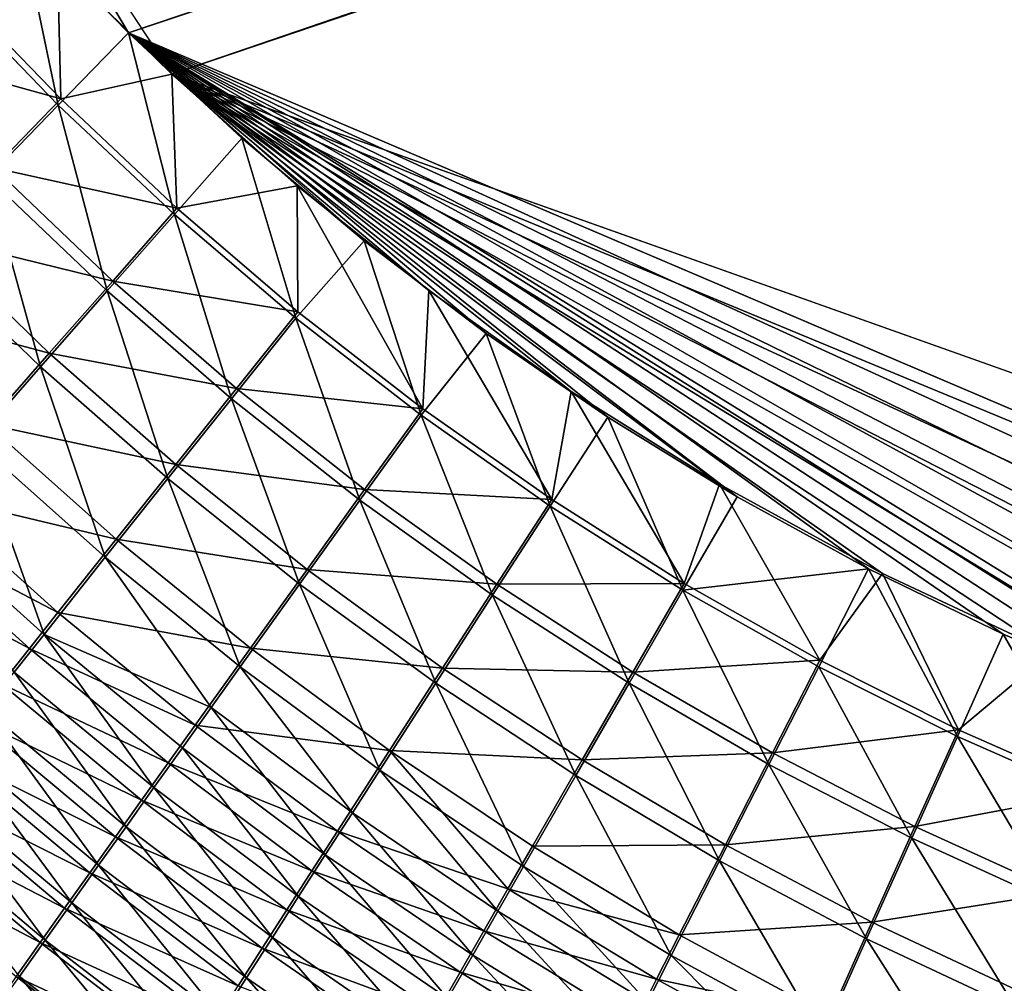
# Model space of a CAD drawing. Header units: metres. Extents: x -901 to 901, y -486 to 401.
# Tile 64 of 256: x -525 to -484, y -228 to -188. Entities that reach past the tile are written whole.
import ezdxf

# ---------------------------------------------------------------- set-up
doc = ezdxf.new("R2010")
doc.units = ezdxf.units.M

msp = doc.modelspace()

# ---------------------------------------------------------------- linework, layer by layer
at = {"layer": 'top0'}
for points in [[(-520.393921, -188.45813, -493.390167), (-556.825012, -127.259506, -492.974121), (-63.320282, -33.791721, -503.495331)], [(-63.258526, -33.780186, -500.496002), (-553.594482, -136.830185, -490.000427), (-518.588135, -190.194061, -490.413635)], [(-62.851711, -35.5509, -503.495331), (-520.393921, -188.45813, -493.390167), (-63.320282, -33.791721, -503.495331)], [(-62.84462, -35.365765, -500.496002), (-63.258526, -33.780186, -500.496002), (-518.588135, -190.194061, -490.413635)], [(-518.588135, -190.194061, -490.413635), (-423.970123, -223.826447, -491.966522), (-62.84462, -35.365765, -500.496002)], [(-437.335358, -223.870071, -494.717072), (-520.393921, -188.45813, -493.390167), (-62.851711, -35.5509, -503.495331)], [(-520.393921, -188.45813, -493.390167), (-524.934204, -183.812775, -493.330139), (-556.825012, -127.259506, -492.974121)], [(-518.588135, -190.194061, -490.413635), (-553.594482, -136.830185, -490.000427), (-523.358032, -185.491104, -490.349915)], [(-527.994629, -186.666229, -493.109589), (-524.934204, -183.812775, -493.330139), (-523.337769, -191.477264, -493.167603)], [(-524.934204, -183.812775, -493.330139), (-520.393921, -188.45813, -493.390167), (-523.337769, -191.477264, -493.167603)], [(-523.358032, -185.491104, -490.349915), (-527.870422, -186.42131, -490.119781), (-523.226501, -191.224335, -490.177795)], [(-518.588135, -190.194061, -490.413635), (-523.358032, -185.491104, -490.349915), (-523.226501, -191.224335, -490.177795)], [(-523.226501, -191.224335, -490.177795), (-527.870422, -186.42131, -490.119781), (-530.772095, -189.130692, -489.642944)], [(-527.994629, -186.666229, -493.109589), (-523.337769, -191.477264, -493.167603), (-526.270569, -194.498108, -492.65921)], [(-523.337769, -191.477264, -493.167603), (-520.393921, -188.45813, -493.390167), (-518.471558, -196.050323, -493.229462)], [(-520.393921, -188.45813, -493.390167), (-515.65564, -192.85997, -493.454346), (-518.471558, -196.050323, -493.229462)], [(-437.335358, -223.870071, -494.717072), (-443.178528, -223.713989, -494.608795), (-520.393921, -188.45813, -493.390167)], [(-443.178528, -223.713989, -494.608795), (-449.004364, -223.236893, -494.503418), (-520.393921, -188.45813, -493.390167)], [(-520.393921, -188.45813, -493.390167), (-449.004364, -223.236893, -494.503418), (-454.678619, -222.464706, -494.403168)], [(-454.678619, -222.464706, -494.403168), (-459.38681, -221.592926, -494.321655), (-520.393921, -188.45813, -493.390167)], [(-459.38681, -221.592926, -494.321655), (-465.170959, -220.232056, -494.223541), (-520.393921, -188.45813, -493.390167)], [(-520.393921, -188.45813, -493.390167), (-465.170959, -220.232056, -494.223541), (-472.374176, -218.08316, -494.10437)], [(-472.374176, -218.08316, -494.10437), (-474.462921, -217.363785, -494.070435), (-520.393921, -188.45813, -493.390167)], [(-474.462921, -217.363785, -494.070435), (-478.14621, -215.987137, -494.01123), (-520.393921, -188.45813, -493.390167)], [(-520.393921, -188.45813, -493.390167), (-478.14621, -215.987137, -494.01123), (-483.842773, -213.578735, -493.921265)], [(-483.842773, -213.578735, -493.921265), (-489.474823, -210.849426, -493.834198), (-520.393921, -188.45813, -493.390167)], [(-489.474823, -210.849426, -493.834198), (-494.963257, -207.837082, -493.75119), (-520.393921, -188.45813, -493.390167)], [(-520.393921, -188.45813, -493.390167), (-494.963257, -207.837082, -493.75119), (-500.363434, -204.511017, -493.671234)], [(-500.363434, -204.511017, -493.671234), (-505.455383, -201.020493, -493.597443), (-520.393921, -188.45813, -493.390167)], [(-505.455383, -201.020493, -493.597443), (-510.556488, -197.147537, -493.525055), (-520.393921, -188.45813, -493.390167)], [(-520.393921, -188.45813, -493.390167), (-510.556488, -197.147537, -493.525055), (-515.65564, -192.85997, -493.454346)], [(-523.226501, -191.224335, -490.177795), (-530.772095, -189.130692, -489.642944), (-526.021057, -194.097519, -489.693878)], [(-518.588135, -190.194061, -490.413635), (-523.226501, -191.224335, -490.177795), (-518.372864, -195.790604, -490.239655)], [(-446.716522, -223.428253, -491.544159), (-437.279114, -223.842056, -491.717743), (-518.588135, -190.194061, -490.413635)], [(-437.279114, -223.842056, -491.717743), (-423.970123, -223.826447, -491.966522), (-518.588135, -190.194061, -490.413635)], [(-513.346191, -194.848602, -490.485504), (-507.848602, -199.222702, -490.562836), (-518.588135, -190.194061, -490.413635)], [(-507.848602, -199.222702, -490.562836), (-501.903381, -203.435165, -490.648529), (-518.588135, -190.194061, -490.413635)], [(-518.588135, -190.194061, -490.413635), (-501.903381, -203.435165, -490.648529), (-495.702362, -207.316711, -490.740112)], [(-495.702362, -207.316711, -490.740112), (-488.887115, -211.042206, -490.843292), (-518.588135, -190.194061, -490.413635)], [(-488.887115, -211.042206, -490.843292), (-481.853058, -214.34523, -490.952545), (-518.588135, -190.194061, -490.413635)], [(-518.588135, -190.194061, -490.413635), (-481.853058, -214.34523, -490.952545), (-473.900177, -217.460693, -491.079559)], [(-473.900177, -217.460693, -491.079559), (-465.779663, -219.993759, -491.213226), (-518.588135, -190.194061, -490.413635)], [(-465.779663, -219.993759, -491.213226), (-456.292633, -222.140701, -491.374786), (-518.588135, -190.194061, -490.413635)], [(-518.588135, -190.194061, -490.413635), (-456.292633, -222.140701, -491.374786), (-446.716522, -223.428253, -491.544159)], [(-513.346191, -194.848602, -490.485504), (-518.588135, -190.194061, -490.413635), (-518.372864, -195.790604, -490.239655)], [(-518.372864, -195.790604, -490.239655), (-523.226501, -191.224335, -490.177795), (-526.021057, -194.097519, -489.693878)], [(-526.270569, -194.498108, -492.65921), (-523.337769, -191.477264, -493.167603), (-521.284912, -199.244263, -492.712402)], [(-523.337769, -191.477264, -493.167603), (-518.471558, -196.050323, -493.229462), (-521.284912, -199.244263, -492.712402)], [(-518.471558, -196.050323, -493.229462), (-515.65564, -192.85997, -493.454346), (-513.411926, -200.373917, -493.294983)], [(-515.65564, -192.85997, -493.454346), (-510.556488, -197.147537, -493.525055), (-513.411926, -200.373917, -493.294983)], [(-521.053833, -198.828476, -489.747498), (-526.021057, -194.097519, -489.693878), (-528.787292, -196.945404, -488.940765)], [(-518.372864, -195.790604, -490.239655), (-526.021057, -194.097519, -489.693878), (-521.053833, -198.828476, -489.747498)], [(-524.068848, -202.40947, -491.906433), (-529.173706, -197.49234, -491.867981), (-526.270569, -194.498108, -492.65921)], [(-521.284912, -199.244263, -492.712402), (-524.068848, -202.40947, -491.906433), (-526.270569, -194.498108, -492.65921)], [(-513.346191, -194.848602, -490.485504), (-518.372864, -195.790604, -490.239655), (-513.325134, -200.108536, -490.305237)], [(-507.848602, -199.222702, -490.562836), (-513.346191, -194.848602, -490.485504), (-508.098907, -204.16658, -490.374359)], [(-508.098907, -204.16658, -490.374359), (-513.346191, -194.848602, -490.485504), (-513.325134, -200.108536, -490.305237)], [(-513.325134, -200.108536, -490.305237), (-518.372864, -195.790604, -490.239655), (-521.053833, -198.828476, -489.747498)], [(-521.284912, -199.244263, -492.712402), (-518.471558, -196.050323, -493.229462), (-516.098083, -203.74176, -492.767975)], [(-518.471558, -196.050323, -493.229462), (-513.411926, -200.373917, -493.294983), (-516.098083, -203.74176, -492.767975)], [(-531.510193, -199.752487, -487.921326), (-523.706848, -201.839066, -488.980408), (-528.787292, -196.945404, -488.940765)], [(-528.787292, -196.945404, -488.940765), (-523.706848, -201.839066, -488.980408), (-521.053833, -198.828476, -489.747498)], [(-513.411926, -200.373917, -493.294983), (-510.556488, -197.147537, -493.525055), (-508.174469, -204.436523, -493.364075)], [(-510.556488, -197.147537, -493.525055), (-505.455383, -201.020493, -493.597443), (-508.174469, -204.436523, -493.364075)], [(-529.173706, -197.49234, -491.867981), (-524.068848, -202.40947, -491.906433), (-526.807922, -205.528397, -490.814636)], [(-523.706848, -201.839066, -488.980408), (-515.885315, -203.311935, -489.80365), (-521.053833, -198.828476, -489.747498)], [(-521.053833, -198.828476, -489.747498), (-515.885315, -203.311935, -489.80365), (-513.325134, -200.108536, -490.305237)], [(-518.75531, -207.078659, -491.945099), (-524.068848, -202.40947, -491.906433), (-521.284912, -199.244263, -492.712402)], [(-516.098083, -203.74176, -492.767975), (-518.75531, -207.078659, -491.945099), (-521.284912, -199.244263, -492.712402)], [(-502.709717, -207.95314, -490.44693), (-507.848602, -199.222702, -490.562836), (-508.098907, -204.16658, -490.374359)], [(-501.903381, -203.435165, -490.648529), (-507.848602, -199.222702, -490.562836), (-502.709717, -207.95314, -490.44693)], [(-523.706848, -201.839066, -488.980408), (-531.510193, -199.752487, -487.921326), (-526.317078, -204.805618, -487.941284)], [(-515.885315, -203.311935, -489.80365), (-508.098907, -204.16658, -490.374359), (-513.325134, -200.108536, -490.305237)], [(-516.098083, -203.74176, -492.767975), (-513.411926, -200.373917, -493.294983), (-510.725159, -207.97908, -492.825745)], [(-513.411926, -200.373917, -493.294983), (-508.174469, -204.436523, -493.364075), (-510.725159, -207.97908, -492.825745)], [(-508.174469, -204.436523, -493.364075), (-505.455383, -201.020493, -493.597443), (-502.775055, -208.226654, -493.436523)], [(-505.455383, -201.020493, -493.597443), (-500.363434, -204.511017, -493.671234), (-502.775055, -208.226654, -493.436523)], [(-518.417847, -206.485901, -489.020477), (-523.706848, -201.839066, -488.980408), (-526.317078, -204.805618, -487.941284)], [(-518.417847, -206.485901, -489.020477), (-515.885315, -203.311935, -489.80365), (-523.706848, -201.839066, -488.980408)], [(-526.807922, -205.528397, -490.814636), (-524.068848, -202.40947, -491.906433), (-521.368347, -210.36557, -490.82962)], [(-524.068848, -202.40947, -491.906433), (-518.75531, -207.078659, -491.945099), (-521.368347, -210.36557, -490.82962)], [(-510.530212, -207.53627, -489.862061), (-515.885315, -203.311935, -489.80365), (-518.417847, -206.485901, -489.020477)], [(-510.530212, -207.53627, -489.862061), (-508.098907, -204.16658, -490.374359), (-515.885315, -203.311935, -489.80365)], [(-497.173157, -211.45665, -490.522797), (-501.903381, -203.435165, -490.648529), (-502.709717, -207.95314, -490.44693)], [(-495.702362, -207.316711, -490.740112), (-501.903381, -203.435165, -490.648529), (-497.173157, -211.45665, -490.522797)], [(-513.247314, -211.488235, -491.983673), (-518.75531, -207.078659, -491.945099), (-516.098083, -203.74176, -492.767975)], [(-510.725159, -207.97908, -492.825745), (-513.247314, -211.488235, -491.983673), (-516.098083, -203.74176, -492.767975)], [(-510.725159, -207.97908, -492.825745), (-508.174469, -204.436523, -493.364075), (-505.181091, -211.944672, -492.885468)], [(-502.709717, -207.95314, -490.44693), (-508.098907, -204.16658, -490.374359), (-510.530212, -207.53627, -489.862061)], [(-508.174469, -204.436523, -493.364075), (-502.775055, -208.226654, -493.436523), (-505.181091, -211.944672, -492.885468)], [(-526.317078, -204.805618, -487.941284), (-528.870361, -207.712143, -486.633972), (-520.908264, -209.61235, -487.958862)], [(-518.417847, -206.485901, -489.020477), (-526.317078, -204.805618, -487.941284), (-520.908264, -209.61235, -487.958862)], [(-502.775055, -208.226654, -493.436523), (-500.363434, -204.511017, -493.671234), (-497.229431, -211.732849, -493.512238)], [(-500.363434, -204.511017, -493.671234), (-494.963257, -207.837082, -493.75119), (-497.229431, -211.732849, -493.512238)], [(-526.807922, -205.528397, -490.814636), (-523.922668, -213.584335, -489.425659), (-529.487183, -208.584152, -489.441071)], [(-521.368347, -210.36557, -490.82962), (-523.922668, -213.584335, -489.425659), (-526.807922, -205.528397, -490.814636)], [(-512.934387, -210.874207, -489.060669), (-518.417847, -206.485901, -489.020477), (-520.908264, -209.61235, -487.958862)], [(-512.934387, -210.874207, -489.060669), (-510.530212, -207.53627, -489.862061), (-518.417847, -206.485901, -489.020477)], [(-521.368347, -210.36557, -490.82962), (-518.75531, -207.078659, -491.945099), (-515.726074, -214.943451, -490.841248)], [(-518.75531, -207.078659, -491.945099), (-513.247314, -211.488235, -491.983673), (-515.726074, -214.943451, -490.841248)], [(-491.504791, -214.665543, -490.601807), (-495.702362, -207.316711, -490.740112), (-497.173157, -211.45665, -490.522797)], [(-488.887115, -211.042206, -490.843292), (-495.702362, -207.316711, -490.740112), (-491.504791, -214.665543, -490.601807)], [(-523.342773, -212.673996, -486.622711), (-528.870361, -207.712143, -486.633972), (-530.122009, -209.138718, -485.881958)], [(-528.870361, -207.712143, -486.633972), (-523.342773, -212.673996, -486.622711), (-520.908264, -209.61235, -487.958862)], [(-505.003479, -211.489868, -489.922516), (-510.530212, -207.53627, -489.862061), (-512.934387, -210.874207, -489.060669)], [(-505.003479, -211.489868, -489.922516), (-502.709717, -207.95314, -490.44693), (-510.530212, -207.53627, -489.862061)], [(-507.559082, -215.626602, -492.021729), (-513.247314, -211.488235, -491.983673), (-510.725159, -207.97908, -492.825745)], [(-505.181091, -211.944672, -492.885468), (-507.559082, -215.626602, -492.021729), (-510.725159, -207.97908, -492.825745)], [(-497.173157, -211.45665, -490.522797), (-502.709717, -207.95314, -490.44693), (-505.003479, -211.489868, -489.922516)], [(-497.229431, -211.732849, -493.512238), (-494.963257, -207.837082, -493.75119), (-489.474823, -210.849426, -493.834198)], [(-529.487183, -208.584152, -489.441071), (-523.922668, -213.584335, -489.425659), (-525.174011, -215.163422, -488.617981)], [(-505.181091, -211.944672, -492.885468), (-502.775055, -208.226654, -493.436523), (-499.480896, -215.626953, -492.946869)], [(-502.775055, -208.226654, -493.436523), (-497.229431, -211.732849, -493.512238), (-499.480896, -215.626953, -492.946869)], [(-524.535461, -214.176041, -485.854034), (-530.122009, -209.138718, -485.881958), (-531.355164, -210.545425, -485.065765)], [(-530.122009, -209.138718, -485.881958), (-524.535461, -214.176041, -485.854034), (-523.342773, -212.673996, -486.622711)], [(-520.908264, -209.61235, -487.958862), (-523.342773, -212.673996, -486.622711), (-515.29718, -214.160858, -487.97345)], [(-512.934387, -210.874207, -489.060669), (-520.908264, -209.61235, -487.958862), (-515.29718, -214.160858, -487.97345)], [(-525.710022, -215.656631, -485.019714), (-524.535461, -214.176041, -485.854034), (-531.355164, -210.545425, -485.065765)], [(-516.944641, -216.644531, -490.158569), (-523.922668, -213.584335, -489.425659), (-521.368347, -210.36557, -490.82962)], [(-515.726074, -214.943451, -490.841248), (-516.944641, -216.644531, -490.158569), (-521.368347, -210.36557, -490.82962)], [(-507.270508, -214.99231, -489.100555), (-512.934387, -210.874207, -489.060669), (-515.29718, -214.160858, -487.97345)], [(-507.270508, -214.99231, -489.100555), (-505.003479, -211.489868, -489.922516), (-512.934387, -210.874207, -489.060669)], [(-489.474823, -210.849426, -493.834198), (-491.553375, -214.943558, -493.591034), (-497.229431, -211.732849, -493.512238)], [(-485.762665, -217.847473, -493.672791), (-491.553375, -214.943558, -493.591034), (-489.474823, -210.849426, -493.834198)], [(-485.720184, -217.568359, -490.683807), (-488.887115, -211.042206, -490.843292), (-491.504791, -214.665543, -490.601807)], [(-483.842773, -213.578735, -493.921265), (-485.762665, -217.847473, -493.672791), (-489.474823, -210.849426, -493.834198)], [(-481.853058, -214.34523, -490.952545), (-488.887115, -211.042206, -490.843292), (-485.720184, -217.568359, -490.683807)], [(-499.319855, -215.161087, -489.984772), (-497.173157, -211.45665, -490.522797), (-505.003479, -211.489868, -489.922516)], [(-491.504791, -214.665543, -490.601807), (-497.173157, -211.45665, -490.522797), (-499.319855, -215.161087, -489.984772)], [(-515.726074, -214.943451, -490.841248), (-513.247314, -211.488235, -491.983673), (-509.894653, -219.25029, -490.848938)], [(-513.247314, -211.488235, -491.983673), (-507.559082, -215.626602, -492.021729), (-509.894653, -219.25029, -490.848938)], [(-499.319855, -215.161087, -489.984772), (-505.003479, -211.489868, -489.922516), (-507.270508, -214.99231, -489.100555)], [(-497.229431, -211.732849, -493.512238), (-493.639526, -219.014404, -493.009796), (-499.480896, -215.626953, -492.946869)], [(-491.553375, -214.943558, -493.591034), (-493.639526, -219.014404, -493.009796), (-497.229431, -211.732849, -493.512238)], [(-501.704865, -219.482132, -492.058899), (-507.559082, -215.626602, -492.021729), (-505.181091, -211.944672, -492.885468)], [(-499.480896, -215.626953, -492.946869), (-501.704865, -219.482132, -492.058899), (-505.181091, -211.944672, -492.885468)], [(-524.535461, -214.176041, -485.854034), (-517.605164, -217.377563, -486.604584), (-523.342773, -212.673996, -486.622711)], [(-523.342773, -212.673996, -486.622711), (-517.605164, -217.377563, -486.604584), (-515.29718, -214.160858, -487.97345)], [(-523.922668, -213.584335, -489.425659), (-519.332642, -219.9832, -488.575195), (-525.174011, -215.163422, -488.617981)], [(-519.332642, -219.9832, -488.575195), (-523.922668, -213.584335, -489.425659), (-518.147278, -218.325073, -489.402832)], [(-518.147278, -218.325073, -489.402832), (-523.922668, -213.584335, -489.425659), (-516.944641, -216.644531, -490.158569)], [(-479.873566, -220.436981, -493.757294), (-485.762665, -217.847473, -493.672791), (-483.842773, -213.578735, -493.921265)], [(-478.14621, -215.987137, -494.01123), (-479.873566, -220.436981, -493.757294), (-483.842773, -213.578735, -493.921265)], [(-518.735107, -218.954834, -485.816986), (-524.535461, -214.176041, -485.854034), (-525.710022, -215.656631, -485.019714)], [(-517.605164, -217.377563, -486.604584), (-524.535461, -214.176041, -485.854034), (-518.735107, -218.954834, -485.816986)], [(-515.29718, -214.160858, -487.97345), (-517.605164, -217.377563, -486.604584), (-509.497131, -218.439377, -487.984497)], [(-507.270508, -214.99231, -489.100555), (-515.29718, -214.160858, -487.97345), (-509.497131, -218.439377, -487.984497)], [(-479.835541, -220.157227, -490.768646), (-481.853058, -214.34523, -490.952545), (-485.720184, -217.568359, -490.683807)], [(-493.494232, -218.53833, -490.048676), (-491.504791, -214.665543, -490.601807), (-499.319855, -215.161087, -489.984772)], [(-485.720184, -217.568359, -490.683807), (-491.504791, -214.665543, -490.601807), (-493.494232, -218.53833, -490.048676)], [(-525.174011, -215.163422, -488.617981), (-520.49939, -221.616989, -487.67688), (-526.406311, -216.719971, -487.741302)], [(-525.174011, -215.163422, -488.617981), (-519.332642, -219.9832, -488.575195), (-520.49939, -221.616989, -487.67688)], [(-516.944641, -216.644531, -490.158569), (-515.726074, -214.943451, -490.841248), (-511.042084, -221.033463, -490.147858)], [(-515.726074, -214.943451, -490.841248), (-509.894653, -219.25029, -490.848938), (-511.042084, -221.033463, -490.147858)], [(-501.44043, -218.828506, -489.139771), (-507.270508, -214.99231, -489.100555), (-509.497131, -218.439377, -487.984497)], [(-501.44043, -218.828506, -489.139771), (-499.319855, -215.161087, -489.984772), (-507.270508, -214.99231, -489.100555)], [(-493.494232, -218.53833, -490.048676), (-499.319855, -215.161087, -489.984772), (-501.44043, -218.828506, -489.139771)], [(-493.639526, -219.014404, -493.009796), (-491.553375, -214.943558, -493.591034), (-487.672058, -222.095596, -493.073944)], [(-491.553375, -214.943558, -493.591034), (-485.762665, -217.847473, -493.672791), (-487.672058, -222.095596, -493.073944)], [(-519.84729, -220.508972, -484.962097), (-525.710022, -215.656631, -485.019714), (-526.865051, -217.11412, -484.120789)], [(-518.735107, -218.954834, -485.816986), (-525.710022, -215.656631, -485.019714), (-519.84729, -220.508972, -484.962097)], [(-509.894653, -219.25029, -490.848938), (-507.559082, -215.626602, -492.021729), (-503.887512, -223.274338, -490.852081)], [(-507.559082, -215.626602, -492.021729), (-501.704865, -219.482132, -492.058899), (-503.887512, -223.274338, -490.852081)], [(-499.480896, -215.626953, -492.946869), (-495.698914, -223.043167, -492.094818), (-501.704865, -219.482132, -492.058899)], [(-493.639526, -219.014404, -493.009796), (-495.698914, -223.043167, -492.094818), (-499.480896, -215.626953, -492.946869)], [(-526.406311, -216.719971, -487.741302), (-521.646057, -223.224533, -486.709045), (-527.618103, -218.252213, -486.796753)], [(-526.406311, -216.719971, -487.741302), (-520.49939, -221.616989, -487.67688), (-521.646057, -223.224533, -486.709045)], [(-518.147278, -218.325073, -489.402832), (-516.944641, -216.644531, -490.158569), (-512.174011, -222.794479, -489.371674)], [(-516.944641, -216.644531, -490.158569), (-511.042084, -221.033463, -490.147858), (-512.174011, -222.794479, -489.371674)], [(-520.940369, -222.038162, -484.041016), (-526.865051, -217.11412, -484.120789), (-527.999268, -218.546814, -483.158325)], [(-519.84729, -220.508972, -484.962097), (-526.865051, -217.11412, -484.120789), (-520.940369, -222.038162, -484.041016)], [(-511.670197, -221.810867, -486.578735), (-517.605164, -217.377563, -486.604584), (-518.735107, -218.954834, -485.816986)], [(-517.605164, -217.377563, -486.604584), (-511.670197, -221.810867, -486.578735), (-509.497131, -218.439377, -487.984497)], [(-487.541382, -221.610062, -490.113922), (-485.720184, -217.568359, -490.683807), (-493.494232, -218.53833, -490.048676)], [(-487.541382, -221.610062, -490.113922), (-479.835541, -220.157227, -490.768646), (-485.720184, -217.568359, -490.683807)], [(-487.672058, -222.095596, -493.073944), (-485.762665, -217.847473, -493.672791), (-481.593872, -224.862442, -493.139069)], [(-485.762665, -217.847473, -493.672791), (-479.873566, -220.436981, -493.757294), (-481.593872, -224.862442, -493.139069)], [(-522.771423, -224.80394, -485.672852), (-528.808105, -219.758362, -485.785461), (-527.618103, -218.252213, -486.796753)], [(-527.618103, -218.252213, -486.796753), (-521.646057, -223.224533, -486.709045), (-522.771423, -224.80394, -485.672852)], [(-513.289063, -224.531281, -488.521606), (-519.332642, -219.9832, -488.575195), (-518.147278, -218.325073, -489.402832)], [(-518.147278, -218.325073, -489.402832), (-512.174011, -222.794479, -489.371674), (-513.289063, -224.531281, -488.521606)], [(-509.497131, -218.439377, -487.984497), (-511.670197, -221.810867, -486.578735), (-504.543335, -224.210403, -487.304718)], [(-509.497131, -218.439377, -487.984497), (-504.543335, -224.210403, -487.304718), (-503.521576, -222.436081, -487.991394)], [(-501.44043, -218.828506, -489.139771), (-509.497131, -218.439377, -487.984497), (-503.521576, -222.436081, -487.991394)], [(-529.111267, -219.953018, -482.133423), (-522.013123, -223.540604, -483.054932), (-527.999268, -218.546814, -483.158325)], [(-527.999268, -218.546814, -483.158325), (-522.013123, -223.540604, -483.054932), (-520.940369, -222.038162, -484.041016)], [(-495.45816, -222.371109, -489.178009), (-501.44043, -218.828506, -489.139771), (-503.521576, -222.436081, -487.991394)], [(-495.45816, -222.371109, -489.178009), (-493.494232, -218.53833, -490.048676), (-501.44043, -218.828506, -489.139771)], [(-487.541382, -221.610062, -490.113922), (-493.494232, -218.53833, -490.048676), (-495.45816, -222.371109, -489.178009)], [(-512.733276, -223.463058, -485.769806), (-518.735107, -218.954834, -485.816986), (-519.84729, -220.508972, -484.962097)], [(-511.670197, -221.810867, -486.578735), (-518.735107, -218.954834, -485.816986), (-512.733276, -223.463058, -485.769806)], [(-509.894653, -219.25029, -490.848938), (-504.959076, -225.139465, -490.130463), (-511.042084, -221.033463, -490.147858)], [(-503.887512, -223.274338, -490.852081), (-504.959076, -225.139465, -490.130463), (-509.894653, -219.25029, -490.848938)], [(-495.698914, -223.043167, -492.094818), (-493.639526, -219.014404, -493.009796), (-489.555481, -226.298203, -492.129059)], [(-493.639526, -219.014404, -493.009796), (-487.672058, -222.095596, -493.073944), (-489.555481, -226.298203, -492.129059)], [(-501.704865, -219.482132, -492.058899), (-497.718231, -227.003845, -490.850128), (-503.887512, -223.274338, -490.852081)], [(-495.698914, -223.043167, -492.094818), (-497.718231, -227.003845, -490.850128), (-501.704865, -219.482132, -492.058899)], [(-530.199829, -221.33107, -481.04715), (-523.064209, -225.014481, -482.004913), (-529.111267, -219.953018, -482.133423)], [(-528.808105, -219.758362, -485.785461), (-523.874023, -226.353302, -484.569489), (-529.974792, -221.236649, -484.708557)], [(-529.111267, -219.953018, -482.133423), (-523.064209, -225.014481, -482.004913), (-522.013123, -223.540604, -483.054932)], [(-523.874023, -226.353302, -484.569489), (-528.808105, -219.758362, -485.785461), (-522.771423, -224.80394, -485.672852)], [(-519.332642, -219.9832, -488.575195), (-514.385925, -226.241791, -487.598938), (-520.49939, -221.616989, -487.67688)], [(-514.385925, -226.241791, -487.598938), (-519.332642, -219.9832, -488.575195), (-513.289063, -224.531281, -488.521606)], [(-513.779053, -225.090271, -484.891754), (-519.84729, -220.508972, -484.962097), (-520.940369, -222.038162, -484.041016)], [(-512.733276, -223.463058, -485.769806), (-519.84729, -220.508972, -484.962097), (-513.779053, -225.090271, -484.891754)], [(-481.476715, -224.367981, -490.180298), (-479.835541, -220.157227, -490.768646), (-487.541382, -221.610062, -490.113922)], [(-531.26355, -222.679321, -479.900604), (-524.092346, -226.457962, -480.89212), (-530.199829, -221.33107, -481.04715)], [(-530.199829, -221.33107, -481.04715), (-524.092346, -226.457962, -480.89212), (-523.064209, -225.014481, -482.004913)], [(-529.974792, -221.236649, -484.708557), (-523.874023, -226.353302, -484.569489), (-524.952515, -227.870697, -483.400146)], [(-512.174011, -222.794479, -489.371674), (-511.042084, -221.033463, -490.147858), (-506.015533, -226.980637, -489.33139)], [(-511.042084, -221.033463, -490.147858), (-504.959076, -225.139465, -490.130463), (-506.015533, -226.980637, -489.33139)], [(-520.49939, -221.616989, -487.67688), (-515.463318, -227.923996, -486.604858), (-521.646057, -223.224533, -486.709045)], [(-520.49939, -221.616989, -487.67688), (-514.385925, -226.241791, -487.598938), (-515.463318, -227.923996, -486.604858)], [(-489.337891, -225.608505, -489.214813), (-487.541382, -221.610062, -490.113922), (-495.45816, -222.371109, -489.178009)], [(-489.337891, -225.608505, -489.214813), (-481.476715, -224.367981, -490.180298), (-487.541382, -221.610062, -490.113922)], [(-522.013123, -223.540604, -483.054932), (-514.806274, -226.690552, -483.945801), (-520.940369, -222.038162, -484.041016)], [(-520.940369, -222.038162, -484.041016), (-514.806274, -226.690552, -483.945801), (-513.779053, -225.090271, -484.891754)], [(-505.55072, -225.96196, -486.544342), (-511.670197, -221.810867, -486.578735), (-512.733276, -223.463058, -485.769806)], [(-504.543335, -224.210403, -487.304718), (-511.670197, -221.810867, -486.578735), (-505.55072, -225.96196, -486.544342)], [(-489.555481, -226.298203, -492.129059), (-487.672058, -222.095596, -493.073944), (-483.289215, -229.238678, -492.161194)], [(-487.672058, -222.095596, -493.073944), (-481.593872, -224.862442, -493.139069), (-483.289215, -229.238678, -492.161194)], [(-504.543335, -224.210403, -487.304718), (-497.383942, -226.13916, -487.993622), (-503.521576, -222.436081, -487.991394)], [(-503.521576, -222.436081, -487.991394), (-497.383942, -226.13916, -487.993622), (-495.45816, -222.371109, -489.178009)], [(-497.383942, -226.13916, -487.993622), (-489.337891, -225.608505, -489.214813), (-495.45816, -222.371109, -489.178009)], [(-531.26355, -222.679321, -479.900604), (-525.096252, -227.869308, -479.717712), (-524.092346, -226.457962, -480.89212)], [(-512.174011, -222.794479, -489.371674), (-507.055664, -228.795639, -488.456207), (-513.289063, -224.531281, -488.521606)], [(-506.015533, -226.980637, -489.33139), (-507.055664, -228.795639, -488.456207), (-512.174011, -222.794479, -489.371674)], [(-521.646057, -223.224533, -486.709045), (-516.519897, -229.575806, -485.540649), (-522.771423, -224.80394, -485.672852)], [(-521.646057, -223.224533, -486.709045), (-515.463318, -227.923996, -486.604858), (-516.519897, -229.575806, -485.540649)], [(-503.887512, -223.274338, -490.852081), (-498.708801, -228.950684, -490.105591), (-504.959076, -225.139465, -490.130463)], [(-497.718231, -227.003845, -490.850128), (-498.708801, -228.950684, -490.105591), (-503.887512, -223.274338, -490.852081)], [(-497.718231, -227.003845, -490.850128), (-495.698914, -223.043167, -492.094818), (-491.40033, -230.42717, -490.842468)], [(-495.698914, -223.043167, -492.094818), (-489.555481, -226.298203, -492.129059), (-491.40033, -230.42717, -490.842468)], [(-523.064209, -225.014481, -482.004913), (-515.813599, -228.261948, -482.933075), (-522.013123, -223.540604, -483.054932)], [(-522.013123, -223.540604, -483.054932), (-515.813599, -228.261948, -482.933075), (-514.806274, -226.690552, -483.945801)], [(-506.542511, -227.688644, -485.711548), (-512.733276, -223.463058, -485.769806), (-513.779053, -225.090271, -484.891754)], [(-505.55072, -225.96196, -486.544342), (-512.733276, -223.463058, -485.769806), (-506.542511, -227.688644, -485.711548)], [(-498.328613, -227.991348, -487.285156), (-504.543335, -224.210403, -487.304718), (-505.55072, -225.96196, -486.544342)], [(-497.383942, -226.13916, -487.993622), (-504.543335, -224.210403, -487.304718), (-498.328613, -227.991348, -487.285156)], [(-508.078156, -230.582275, -487.506226), (-514.385925, -226.241791, -487.598938), (-513.289063, -224.531281, -488.521606)], [(-513.289063, -224.531281, -488.521606), (-507.055664, -228.795639, -488.456207), (-508.078156, -230.582275, -487.506226)], [(-481.476715, -224.367981, -490.180298), (-489.337891, -225.608505, -489.214813), (-483.094116, -228.531937, -489.249817)], [(-524.092346, -226.457962, -480.89212), (-516.799927, -229.802521, -481.854828), (-523.064209, -225.014481, -482.004913)], [(-517.554382, -231.19519, -484.407532), (-523.874023, -226.353302, -484.569489), (-522.771423, -224.80394, -485.672852)], [(-523.064209, -225.014481, -482.004913), (-516.799927, -229.802521, -481.854828), (-515.813599, -228.261948, -482.933075)], [(-522.771423, -224.80394, -485.672852), (-516.519897, -229.575806, -485.540649), (-517.554382, -231.19519, -484.407532)], [(-514.806274, -226.690552, -483.945801), (-507.517517, -229.388351, -484.807587), (-513.779053, -225.090271, -484.891754)], [(-513.779053, -225.090271, -484.891754), (-507.517517, -229.388351, -484.807587), (-506.542511, -227.688644, -485.711548)], [(-504.959076, -225.139465, -490.130463), (-499.684784, -230.871628, -489.281036), (-506.015533, -226.980637, -489.33139)], [(-498.708801, -228.950684, -490.105591), (-499.684784, -230.871628, -489.281036), (-504.959076, -225.139465, -490.130463)], [(-489.337891, -225.608505, -489.214813), (-497.383942, -226.13916, -487.993622), (-491.097595, -229.536926, -487.99057)], [(-483.094116, -228.531937, -489.249817), (-489.337891, -225.608505, -489.214813), (-491.097595, -229.536926, -487.99057)], [(-514.385925, -226.241791, -487.598938), (-509.081757, -232.338303, -486.482849), (-515.463318, -227.923996, -486.604858)], [(-508.078156, -230.582275, -487.506226), (-509.081757, -232.338303, -486.482849), (-514.385925, -226.241791, -487.598938)], [(-499.259399, -229.818909, -486.500549), (-505.55072, -225.96196, -486.544342), (-506.542511, -227.688644, -485.711548)], [(-498.328613, -227.991348, -487.285156), (-505.55072, -225.96196, -486.544342), (-499.259399, -229.818909, -486.500549)], [(-491.097595, -229.536926, -487.99057), (-497.383942, -226.13916, -487.993622), (-498.328613, -227.991348, -487.285156)], [(-525.096252, -227.869308, -479.717712), (-517.763916, -231.310303, -480.712189), (-524.092346, -226.457962, -480.89212)], [(-523.874023, -226.353302, -484.569489), (-518.565369, -232.78009, -483.206818), (-524.952515, -227.870697, -483.400146)], [(-524.092346, -226.457962, -480.89212), (-517.763916, -231.310303, -480.712189), (-516.799927, -229.802521, -481.854828)], [(-518.565369, -232.78009, -483.206818), (-523.874023, -226.353302, -484.569489), (-517.554382, -231.19519, -484.407532)], [(-491.40033, -230.42717, -490.842468), (-489.555481, -226.298203, -492.129059), (-484.947723, -233.535233, -490.8284)], [(-489.555481, -226.298203, -492.129059), (-483.289215, -229.238678, -492.161194), (-484.947723, -233.535233, -490.8284)], [(-515.813599, -228.261948, -482.933075), (-508.474548, -231.058975, -483.83374), (-514.806274, -226.690552, -483.945801)], [(-514.806274, -226.690552, -483.945801), (-508.474548, -231.058975, -483.83374), (-507.517517, -229.388351, -484.807587)], [(-506.015533, -226.980637, -489.33139), (-500.644989, -232.764282, -488.37793), (-507.055664, -228.795639, -488.456207)], [(-499.684784, -230.871628, -489.281036), (-500.644989, -232.764282, -488.37793), (-506.015533, -226.980637, -489.33139)], [(-498.708801, -228.950684, -490.105591), (-497.718231, -227.003845, -490.850128), (-492.304413, -232.455414, -490.07254)], [(-497.718231, -227.003845, -490.850128), (-491.40033, -230.42717, -490.842468), (-492.304413, -232.455414, -490.07254)], [(-526.074768, -229.246902, -478.483215), (-518.704285, -232.783386, -479.50647), (-525.096252, -227.869308, -479.717712)], [(-519.551697, -234.328491, -481.939789), (-526.005554, -229.354279, -482.166077), (-524.952515, -227.870697, -483.400146)], [(-525.096252, -227.869308, -479.717712), (-518.704285, -232.783386, -479.50647), (-517.763916, -231.310303, -480.712189)], [(-524.952515, -227.870697, -483.400146), (-518.565369, -232.78009, -483.206818), (-519.551697, -234.328491, -481.939789)], [(-507.517517, -229.388351, -484.807587), (-500.175201, -231.619568, -485.641174), (-506.542511, -227.688644, -485.711548)], [(-506.542511, -227.688644, -485.711548), (-500.175201, -231.619568, -485.641174), (-499.259399, -229.818909, -486.500549)], [(-515.463318, -227.923996, -486.604858), (-510.065247, -234.061523, -485.387299), (-516.519897, -229.575806, -485.540649)], [(-515.463318, -227.923996, -486.604858), (-509.081757, -232.338303, -486.482849), (-510.065247, -234.061523, -485.387299)], [(-491.959991, -231.46669, -487.257965), (-498.328613, -227.991348, -487.285156), (-499.259399, -229.818909, -486.500549)], [(-491.097595, -229.536926, -487.99057), (-498.328613, -227.991348, -487.285156), (-491.959991, -231.46669, -487.257965)]]:
    msp.add_3dface(points, dxfattribs=at)

doc.saveas('drawing.dxf')
